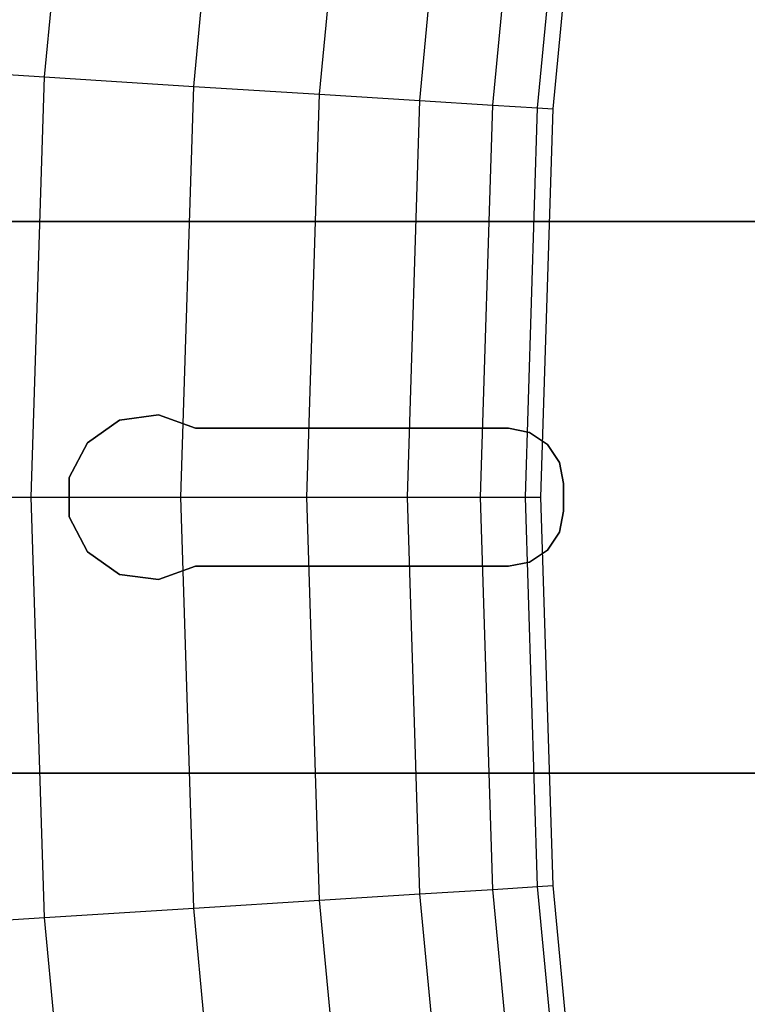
# Model space of a CAD drawing. Extents: x 0.1 to 23.7, y -11.8 to 11.8.
# Tile 10 of 56: x 2.4 to 3.4, y -0.7 to 0.7. Entities that reach past the tile are written whole.
import ezdxf

# ---------------------------------------------------------------- set-up
doc = ezdxf.new("R2010")
doc.units = 0
doc.header["$MEASUREMENT"] = 0
doc.layers.get('0').update_dxf_attribs({"color": 13, "linetype": 'CONTINUOUS'})

# ---------------------------------------------------------------- blocks, each defined once
blk = doc.blocks.new('NIKKI_ROUND_LED_L_60W_2_ST')
at = {"color": 0}
for p, q in [((2.3953, 0.5998, 0.7336), (2.4518, 1.1973, 0.7336)), ((2.3953, 0.5998, 0.7336), (2.4518, 1.1973, 0.7336)), ((2.6082, 0.5864, 0.9727), (2.6634, 1.1705, 0.9727)), ((2.6082, 0.5864, 0.9727), (2.6634, 1.1705, 0.9727)), ((2.7878, 0.5751, 1.2378), (2.8419, 1.148, 1.2378)), ((2.7878, 0.5751, 1.2378), (2.8419, 1.148, 1.2378)), ((2.931, 0.5661, 1.5243), (2.9843, 1.13, 1.5243)), ((2.931, 0.5661, 1.5243), (2.9843, 1.13, 1.5243)), ((3.0353, 0.5596, 1.8272), (3.088, 1.1169, 1.8272)), ((3.0353, 0.5596, 1.8272), (3.088, 1.1169, 1.8272)), ((3.0989, 0.5556, 2.1413), (3.1512, 1.1089, 2.1413)), ((3.0989, 0.5556, 2.1413), (3.1512, 1.1089, 2.1413)), ((3.1729, 1.1062, 2.461), (3.1207, 0.5542, 2.461)), ((3.1729, 1.1062, 2.461), (3.1207, 0.5542, 2.461)), ((2.1528, 0.6151, 0.5246), (2.3953, 0.5998, 0.7336)), ((2.1528, 0.6151, 0.5246), (2.3953, 0.5998, 0.7336)), ((2.3764, 0, 0.7336), (2.3953, 0.5998, 0.7336)), ((2.3764, 0, 0.7336), (2.3953, 0.5998, 0.7336)), ((2.3953, 0.5998, 0.7336), (2.6082, 0.5864, 0.9727)), ((2.3953, 0.5998, 0.7336), (2.6082, 0.5864, 0.9727)), ((2.5897, 0, 0.9727), (2.6082, 0.5864, 0.9727)), ((2.5897, 0, 0.9727), (2.6082, 0.5864, 0.9727)), ((2.6082, 0.5864, 0.9727), (2.7878, 0.5751, 1.2378)), ((2.6082, 0.5864, 0.9727), (2.7878, 0.5751, 1.2378)), ((2.7697, 0, 1.2378), (2.7878, 0.5751, 1.2378)), ((2.7697, 0, 1.2378), (2.7878, 0.5751, 1.2378)), ((2.7878, 0.5751, 1.2378), (2.931, 0.5661, 1.5243)), ((2.7878, 0.5751, 1.2378), (2.931, 0.5661, 1.5243)), ((2.9132, 0, 1.5243), (2.931, 0.5661, 1.5243)), ((2.9132, 0, 1.5243), (2.931, 0.5661, 1.5243)), ((2.931, 0.5661, 1.5243), (3.0353, 0.5596, 1.8272)), ((2.931, 0.5661, 1.5243), (3.0353, 0.5596, 1.8272)), ((3.0177, 0, 1.8272), (3.0353, 0.5596, 1.8272)), ((3.0177, 0, 1.8272), (3.0353, 0.5596, 1.8272)), ((3.0353, 0.5596, 1.8272), (3.0989, 0.5556, 2.1413)), ((3.0353, 0.5596, 1.8272), (3.0989, 0.5556, 2.1413)), ((3.0815, 0, 2.1413), (3.0989, 0.5556, 2.1413)), ((3.0815, 0, 2.1413), (3.0989, 0.5556, 2.1413)), ((3.0989, 0.5556, 2.1413), (3.1207, 0.5542, 2.461)), ((3.0989, 0.5556, 2.1413), (3.1207, 0.5542, 2.461)), ((3.1207, 0.5542, 2.461), (3.1033, 0, 2.461)), ((3.1207, 0.5542, 2.461), (3.1033, 0, 2.461)), ((21.6309, 0.3937, 3.8225), (2.2305, 0.3937, 3.8225)), ((21.6309, 0.3937, 3.8225), (2.2305, 0.3937, 3.8225)), ((2.2896, 0.3937, 3.7614), (21.5731, 0.3937, 3.7614)), ((2.2896, 0.3937, 3.7614), (21.5731, 0.3937, 3.7614)), ((2.558, 0.1174, 3.7614), (2.5025, 0.11, 3.7614)), ((2.5025, 0.11, 3.8225), (2.558, 0.1174, 3.8225)), ((2.5025, 0.11, 3.8225), (2.558, 0.1174, 3.8225)), ((2.558, 0.1174, 3.7614), (2.5025, 0.11, 3.7614)), ((2.6108, 0.0984, 3.7614), (2.558, 0.1174, 3.7614)), ((2.558, 0.1174, 3.8225), (2.6108, 0.0984, 3.8225)), ((2.558, 0.1174, 3.8225), (2.6108, 0.0984, 3.8225)), ((2.558, 0.1174, 3.8225), (2.558, 0.1174, 3.7614)), ((2.6108, 0.0984, 3.7614), (2.558, 0.1174, 3.7614)), ((2.558, 0.1174, 3.8225), (2.558, 0.1174, 3.7614)), ((2.5025, 0.11, 3.7614), (2.4566, 0.0778, 3.7614)), ((2.4566, 0.0778, 3.8225), (2.5025, 0.11, 3.8225)), ((2.4566, 0.0778, 3.8225), (2.5025, 0.11, 3.8225)), ((2.5025, 0.11, 3.7614), (2.4566, 0.0778, 3.7614)), ((2.5025, 0.11, 3.8225), (2.5025, 0.11, 3.7614)), ((2.5025, 0.11, 3.8225), (2.5025, 0.11, 3.7614)), ((3.0573, 0.0984, 3.7614), (2.6108, 0.0984, 3.7614)), ((2.6108, 0.0984, 3.8225), (3.0573, 0.0984, 3.8225)), ((2.6108, 0.0984, 3.7614), (2.6108, 0.0984, 3.8225)), ((2.6108, 0.0984, 3.8225), (3.0573, 0.0984, 3.8225)), ((2.6108, 0.0984, 3.7614), (2.6108, 0.0984, 3.8225)), ((3.0573, 0.0984, 3.7614), (2.6108, 0.0984, 3.7614)), ((3.0874, 0.0924, 3.7614), (3.0573, 0.0984, 3.7614)), ((3.0573, 0.0984, 3.8225), (3.0874, 0.0924, 3.8225)), ((3.0573, 0.0984, 3.7614), (3.0573, 0.0984, 3.8225)), ((3.0573, 0.0984, 3.8225), (3.0874, 0.0924, 3.8225)), ((3.0573, 0.0984, 3.7614), (3.0573, 0.0984, 3.8225)), ((3.0874, 0.0924, 3.7614), (3.0573, 0.0984, 3.7614)), ((3.113, 0.0754, 3.7614), (3.0874, 0.0924, 3.7614)), ((3.0874, 0.0924, 3.8225), (3.113, 0.0754, 3.8225)), ((3.0874, 0.0924, 3.8225), (3.113, 0.0754, 3.8225)), ((3.0874, 0.0924, 3.8225), (3.0874, 0.0924, 3.7614)), ((3.113, 0.0754, 3.7614), (3.0874, 0.0924, 3.7614)), ((3.0874, 0.0924, 3.8225), (3.0874, 0.0924, 3.7614)), ((2.4566, 0.0778, 3.7614), (2.4307, 0.028, 3.7614)), ((2.4307, 0.028, 3.8225), (2.4566, 0.0778, 3.8225)), ((2.4307, 0.028, 3.8225), (2.4566, 0.0778, 3.8225)), ((2.4566, 0.0778, 3.7614), (2.4307, 0.028, 3.7614)), ((2.4566, 0.0778, 3.8225), (2.4566, 0.0778, 3.7614)), ((2.4566, 0.0778, 3.8225), (2.4566, 0.0778, 3.7614)), ((3.13, 0.0498, 3.7614), (3.113, 0.0754, 3.7614)), ((3.113, 0.0754, 3.8225), (3.13, 0.0498, 3.8225)), ((3.113, 0.0754, 3.8225), (3.13, 0.0498, 3.8225)), ((3.113, 0.0754, 3.8225), (3.113, 0.0754, 3.7614)), ((3.13, 0.0498, 3.7614), (3.113, 0.0754, 3.7614)), ((3.113, 0.0754, 3.8225), (3.113, 0.0754, 3.7614)), ((3.136, 0.0197, 3.7614), (3.13, 0.0498, 3.7614)), ((3.13, 0.0498, 3.8225), (3.136, 0.0197, 3.8225)), ((3.13, 0.0498, 3.8225), (3.136, 0.0197, 3.8225)), ((3.13, 0.0498, 3.8225), (3.13, 0.0498, 3.7614)), ((3.136, 0.0197, 3.7614), (3.13, 0.0498, 3.7614)), ((3.13, 0.0498, 3.8225), (3.13, 0.0498, 3.7614)), ((2.4307, 0.028, 3.7614), (2.4307, -0.028, 3.7614)), ((2.4307, -0.028, 3.8225), (2.4307, 0.028, 3.8225)), ((2.4307, 0.028, 3.8225), (2.4307, 0.028, 3.7614)), ((2.4307, 0.028, 3.8225), (2.4307, 0.028, 3.7614)), ((2.4307, -0.028, 3.8225), (2.4307, 0.028, 3.8225)), ((2.4307, 0.028, 3.7614), (2.4307, -0.028, 3.7614)), ((3.136, -0.0197, 3.7614), (3.136, 0.0197, 3.7614)), ((3.136, 0.0197, 3.8225), (3.136, -0.0197, 3.8225)), ((3.136, 0.0197, 3.7614), (3.136, 0.0197, 3.8225)), ((3.136, 0.0197, 3.8225), (3.136, -0.0197, 3.8225)), ((3.136, 0.0197, 3.7614), (3.136, 0.0197, 3.8225)), ((3.136, -0.0197, 3.7614), (3.136, 0.0197, 3.7614)), ((2.1335, 0, 0.5246), (2.3764, 0, 0.7336)), ((2.1335, 0, 0.5246), (2.3764, 0, 0.7336)), ((2.3953, -0.5998, 0.7336), (2.3764, 0, 0.7336)), ((2.3764, 0, 0.7336), (2.5897, 0, 0.9727)), ((2.3764, 0, 0.7336), (2.5897, 0, 0.9727)), ((2.3953, -0.5998, 0.7336), (2.3764, 0, 0.7336)), ((2.6082, -0.5864, 0.9727), (2.5897, 0, 0.9727)), ((2.5897, 0, 0.9727), (2.7697, 0, 1.2378)), ((2.5897, 0, 0.9727), (2.7697, 0, 1.2378)), ((2.6082, -0.5864, 0.9727), (2.5897, 0, 0.9727)), ((2.7878, -0.5751, 1.2378), (2.7697, 0, 1.2378)), ((2.7697, 0, 1.2378), (2.9132, 0, 1.5243)), ((2.7697, 0, 1.2378), (2.9132, 0, 1.5243)), ((2.7878, -0.5751, 1.2378), (2.7697, 0, 1.2378)), ((2.931, -0.5661, 1.5243), (2.9132, 0, 1.5243)), ((2.9132, 0, 1.5243), (3.0177, 0, 1.8272)), ((2.9132, 0, 1.5243), (3.0177, 0, 1.8272)), ((2.931, -0.5661, 1.5243), (2.9132, 0, 1.5243)), ((3.0353, -0.5596, 1.8272), (3.0177, 0, 1.8272)), ((3.0177, 0, 1.8272), (3.0815, 0, 2.1413)), ((3.0177, 0, 1.8272), (3.0815, 0, 2.1413)), ((3.0353, -0.5596, 1.8272), (3.0177, 0, 1.8272)), ((3.0989, -0.5556, 2.1413), (3.0815, 0, 2.1413)), ((3.0815, 0, 2.1413), (3.1033, 0, 2.461)), ((3.0815, 0, 2.1413), (3.1033, 0, 2.461)), ((3.0989, -0.5556, 2.1413), (3.0815, 0, 2.1413)), ((3.1033, 0, 2.461), (3.1207, -0.5542, 2.461)), ((3.1033, 0, 2.461), (3.1207, -0.5542, 2.461)), ((2.4307, -0.028, 3.7614), (2.4566, -0.0778, 3.7614)), ((2.4566, -0.0778, 3.8225), (2.4307, -0.028, 3.8225)), ((2.4307, -0.028, 3.8225), (2.4307, -0.028, 3.7614)), ((2.4307, -0.028, 3.8225), (2.4307, -0.028, 3.7614)), ((2.4566, -0.0778, 3.8225), (2.4307, -0.028, 3.8225)), ((2.4307, -0.028, 3.7614), (2.4566, -0.0778, 3.7614)), ((3.13, -0.0498, 3.7614), (3.136, -0.0197, 3.7614)), ((3.136, -0.0197, 3.8225), (3.13, -0.0498, 3.8225)), ((3.136, -0.0197, 3.8225), (3.13, -0.0498, 3.8225)), ((3.13, -0.0498, 3.7614), (3.136, -0.0197, 3.7614)), ((3.136, -0.0197, 3.7614), (3.136, -0.0197, 3.8225)), ((3.136, -0.0197, 3.7614), (3.136, -0.0197, 3.8225)), ((3.113, -0.0754, 3.7614), (3.13, -0.0498, 3.7614)), ((3.13, -0.0498, 3.8225), (3.113, -0.0754, 3.8225)), ((3.13, -0.0498, 3.8225), (3.113, -0.0754, 3.8225)), ((3.113, -0.0754, 3.7614), (3.13, -0.0498, 3.7614)), ((3.13, -0.0498, 3.8225), (3.13, -0.0498, 3.7614)), ((3.13, -0.0498, 3.8225), (3.13, -0.0498, 3.7614)), ((2.4566, -0.0778, 3.7614), (2.5025, -0.11, 3.7614)), ((2.5025, -0.11, 3.8225), (2.4566, -0.0778, 3.8225)), ((2.4566, -0.0778, 3.8225), (2.4566, -0.0778, 3.7614)), ((2.4566, -0.0778, 3.8225), (2.4566, -0.0778, 3.7614)), ((2.5025, -0.11, 3.8225), (2.4566, -0.0778, 3.8225)), ((2.4566, -0.0778, 3.7614), (2.5025, -0.11, 3.7614)), ((3.0874, -0.0924, 3.7614), (3.113, -0.0754, 3.7614)), ((3.113, -0.0754, 3.8225), (3.0874, -0.0924, 3.8225)), ((3.113, -0.0754, 3.8225), (3.0874, -0.0924, 3.8225)), ((3.0874, -0.0924, 3.7614), (3.113, -0.0754, 3.7614)), ((3.113, -0.0754, 3.8225), (3.113, -0.0754, 3.7614)), ((3.113, -0.0754, 3.8225), (3.113, -0.0754, 3.7614)), ((3.0573, -0.0984, 3.7614), (3.0874, -0.0924, 3.7614)), ((3.0874, -0.0924, 3.8225), (3.0573, -0.0984, 3.8225)), ((3.0874, -0.0924, 3.8225), (3.0573, -0.0984, 3.8225)), ((3.0573, -0.0984, 3.7614), (3.0874, -0.0924, 3.7614)), ((3.0874, -0.0924, 3.8225), (3.0874, -0.0924, 3.7614)), ((3.0874, -0.0924, 3.8225), (3.0874, -0.0924, 3.7614)), ((2.5025, -0.11, 3.7614), (2.558, -0.1174, 3.7614)), ((2.558, -0.1174, 3.8225), (2.5025, -0.11, 3.8225)), ((2.5025, -0.11, 3.8225), (2.5025, -0.11, 3.7614)), ((2.5025, -0.11, 3.8225), (2.5025, -0.11, 3.7614)), ((2.558, -0.1174, 3.8225), (2.5025, -0.11, 3.8225)), ((2.5025, -0.11, 3.7614), (2.558, -0.1174, 3.7614)), ((2.558, -0.1174, 3.7614), (2.6108, -0.0984, 3.7614)), ((2.6108, -0.0984, 3.8225), (2.558, -0.1174, 3.8225)), ((2.6108, -0.0984, 3.8225), (2.558, -0.1174, 3.8225)), ((2.558, -0.1174, 3.7614), (2.6108, -0.0984, 3.7614)), ((2.6108, -0.0984, 3.7614), (3.0573, -0.0984, 3.7614)), ((3.0573, -0.0984, 3.8225), (2.6108, -0.0984, 3.8225)), ((2.6108, -0.0984, 3.8225), (2.6108, -0.0984, 3.7614)), ((3.0573, -0.0984, 3.8225), (2.6108, -0.0984, 3.8225)), ((2.6108, -0.0984, 3.7614), (3.0573, -0.0984, 3.7614)), ((2.6108, -0.0984, 3.8225), (2.6108, -0.0984, 3.7614)), ((3.0573, -0.0984, 3.7614), (3.0573, -0.0984, 3.8225)), ((3.0573, -0.0984, 3.7614), (3.0573, -0.0984, 3.8225)), ((2.558, -0.1174, 3.8225), (2.558, -0.1174, 3.7614)), ((2.558, -0.1174, 3.8225), (2.558, -0.1174, 3.7614)), ((2.2305, -0.3937, 3.8225), (21.6309, -0.3937, 3.8225)), ((2.2305, -0.3937, 3.8225), (21.6309, -0.3937, 3.8225)), ((21.5731, -0.3937, 3.7614), (2.2896, -0.3937, 3.7614)), ((21.5731, -0.3937, 3.7614), (2.2896, -0.3937, 3.7614)), ((2.931, -0.5661, 1.5243), (3.0353, -0.5596, 1.8272)), ((2.931, -0.5661, 1.5243), (3.0353, -0.5596, 1.8272)), ((3.0353, -0.5596, 1.8272), (3.0989, -0.5556, 2.1413)), ((3.0353, -0.5596, 1.8272), (3.0989, -0.5556, 2.1413)), ((3.088, -1.1169, 1.8272), (3.0353, -0.5596, 1.8272)), ((3.088, -1.1169, 1.8272), (3.0353, -0.5596, 1.8272)), ((3.0989, -0.5556, 2.1413), (3.1207, -0.5542, 2.461)), ((3.0989, -0.5556, 2.1413), (3.1207, -0.5542, 2.461)), ((3.1512, -1.1089, 2.1413), (3.0989, -0.5556, 2.1413)), ((3.1512, -1.1089, 2.1413), (3.0989, -0.5556, 2.1413)), ((3.1207, -0.5542, 2.461), (3.1729, -1.1062, 2.461)), ((3.1207, -0.5542, 2.461), (3.1729, -1.1062, 2.461)), ((2.6082, -0.5864, 0.9727), (2.7878, -0.5751, 1.2378)), ((2.6082, -0.5864, 0.9727), (2.7878, -0.5751, 1.2378)), ((2.7878, -0.5751, 1.2378), (2.931, -0.5661, 1.5243)), ((2.7878, -0.5751, 1.2378), (2.931, -0.5661, 1.5243)), ((2.8419, -1.148, 1.2378), (2.7878, -0.5751, 1.2378)), ((2.8419, -1.148, 1.2378), (2.7878, -0.5751, 1.2378)), ((2.9843, -1.13, 1.5243), (2.931, -0.5661, 1.5243)), ((2.9843, -1.13, 1.5243), (2.931, -0.5661, 1.5243)), ((2.3953, -0.5998, 0.7336), (2.6082, -0.5864, 0.9727)), ((2.3953, -0.5998, 0.7336), (2.6082, -0.5864, 0.9727)), ((2.6634, -1.1705, 0.9727), (2.6082, -0.5864, 0.9727)), ((2.6634, -1.1705, 0.9727), (2.6082, -0.5864, 0.9727)), ((2.1528, -0.6151, 0.5246), (2.3953, -0.5998, 0.7336)), ((2.1528, -0.6151, 0.5246), (2.3953, -0.5998, 0.7336)), ((2.4518, -1.1973, 0.7336), (2.3953, -0.5998, 0.7336)), ((2.4518, -1.1973, 0.7336), (2.3953, -0.5998, 0.7336))]:
    blk.add_line(p, q, dxfattribs=at)

msp = doc.modelspace()

# ---------------------------------------------------------------- block references
at = {"color": 0}
msp.add_blockref('NIKKI_ROUND_LED_L_60W_2_ST', (0, 0), dxfattribs=at)

doc.saveas('drawing.dxf')
